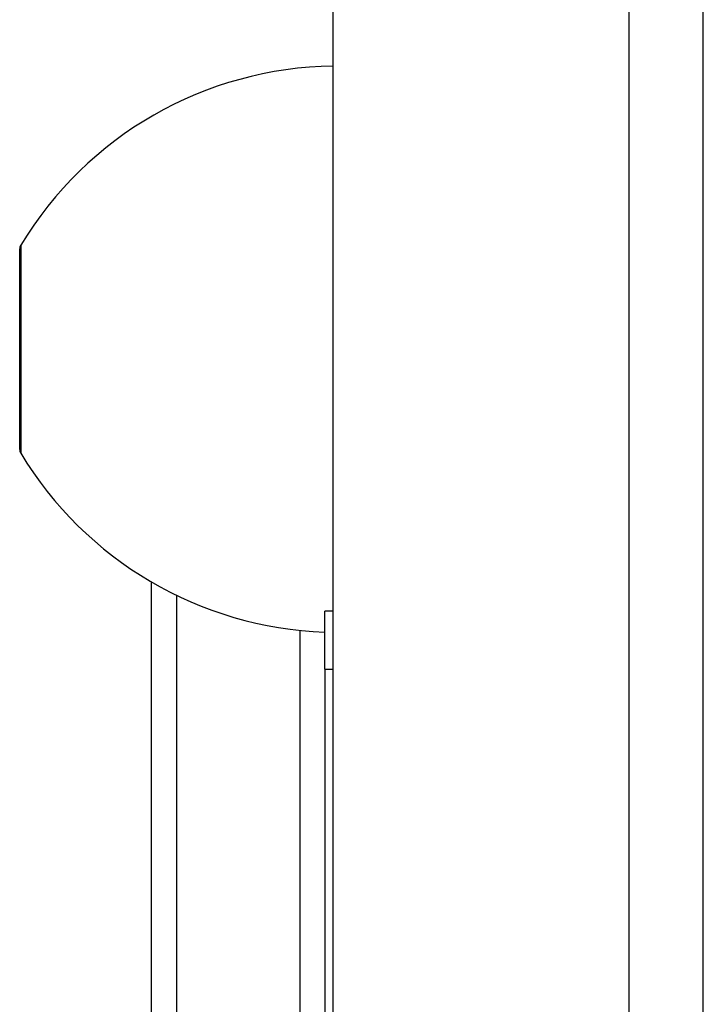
# Model space of a CAD drawing. Header units: inches. Extents: x 4 to 134, y 7 to 73.
# Tile 80 of 104: x 32.22 to 33.7, y 48.66 to 50.79. Entities that reach past the tile are written whole.
import ezdxf

# ---------------------------------------------------------------- set-up
doc = ezdxf.new("R2010")
doc.units = ezdxf.units.IN
doc.header["$MEASUREMENT"] = 0
doc.layers.add('Visible Edges(ANSI)', color=7, linetype='Continuous', lineweight=25)
doc.layers.add('Visible Tangent Edges(ANSI)', color=7, linetype='Continuous', lineweight=25)

msp = doc.modelspace()

# ---------------------------------------------------------------- linework, layer by layer
at = {"layer": 'Visible Edges(ANSI)'}
for p, q in [((32.8994, 15.9314), (32.8994, 51.4124)), ((33.6994, 15.9314), (33.6994, 51.4124)), ((32.2214, 49.8567), (32.2214, 50.2902)), ((32.5064, 47.7055), (32.5064, 49.5699)), ((32.8814, 49.3816), (32.8814, 49.5066)), ((32.8994, 49.5066), (32.8814, 49.5066)), ((32.8814, 49.3816), (32.8814, 48.0352))]:
    msp.add_line(p, q, dxfattribs=at)
for centre, radius, start, end in [((32.9091, 49.8856), 0.8, 90.6911, 148.9551), ((32.2371, 50.2902), 0.0156, 148.9551, 180), ((32.2371, 49.8567), 0.0156, 180, 211.0449), ((32.9091, 50.2612), 0.8, 211.0449, 268.0194)]:
    msp.add_arc(centre, radius, start, end, dxfattribs=at)
at = {"layer": 'Visible Tangent Edges(ANSI)'}
for p, q in [((33.5384, 51.4124), (33.5384, 15.9314)), ((32.2237, 50.2982), (32.2237, 49.8486)), ((32.5603, 49.5412), (32.5603, 47.7064)), ((32.8276, 47.7073), (32.8276, 49.4654)), ((32.8814, 49.3816), (32.8994, 49.3816))]:
    msp.add_line(p, q, dxfattribs=at)

doc.saveas('drawing.dxf')
